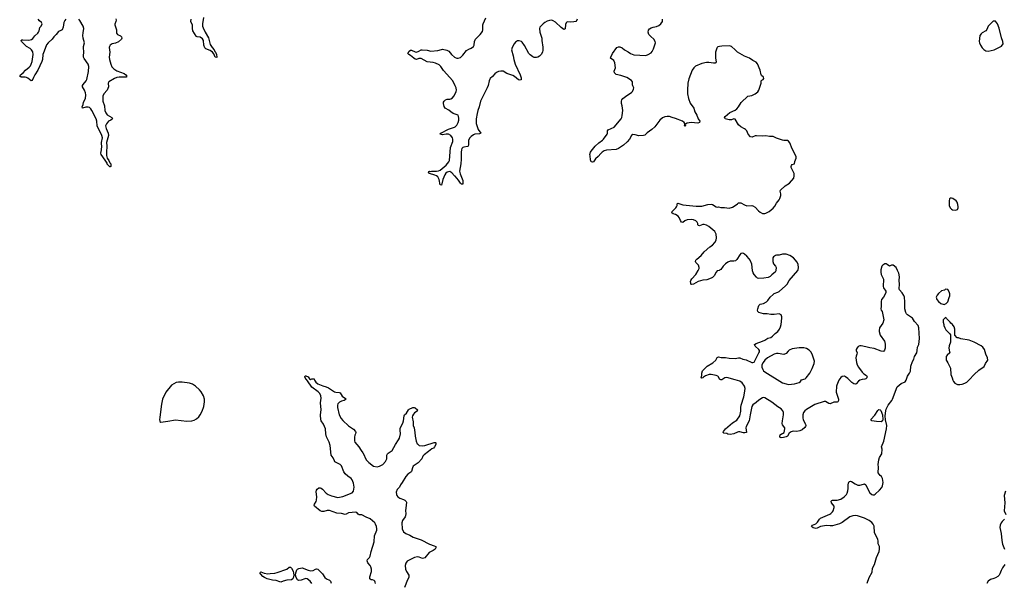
# Model space of a CAD drawing. Header units: inches. Extents: x 2057758 to 2159670, y 827298 to 1016821.
# Tile 62 of 90: x 2092676 to 2109240, y 954750 to 964219. Entities that reach past the tile are written whole.
import ezdxf

# ---------------------------------------------------------------- set-up
doc = ezdxf.new("R2010")
doc.units = ezdxf.units.IN
doc.header["$MEASUREMENT"] = 0
for name, color, linetype in [('C0995', 7, 'Continuous'), ('C0996', 7, 'Continuous'), ('C1905', 7, 'Continuous'), ('C1906', 7, 'Continuous')]:
    doc.layers.add(name, color=color, linetype=linetype)

msp = doc.modelspace()

# ---------------------------------------------------------------- linework, layer by layer
at = {"layer": 'C0995', "color": 6, "elevation": 500}
for points in [[(2098659, 954730), (2098657, 954750), (2098649, 954770), (2098638, 954778), (2098610, 954789), (2098590, 954792), (2098570, 954803), (2098565, 954810), (2098564, 954844), (2098592, 954930), (2098593, 954970), (2098583, 955010), (2098572, 955030), (2098530, 955080), (2098522, 955110), (2098528, 955132), (2098560, 955170), (2098570, 955190), (2098587, 955270), (2098638, 955430), (2098646, 955530), (2098682, 955630), (2098686, 955650), (2098679, 955690), (2098663, 955730), (2098648, 955750), (2098570, 955817), (2098504, 955844), (2098430, 955887), (2098387, 955887), (2098370, 955896), (2098350, 955922), (2098331, 955931), (2098210, 955919), (2098170, 955897), (2098150, 955892), (2098090, 955906), (2098010, 955915), (2097890, 955960), (2097850, 955960), (2097790, 955942), (2097760, 955940), (2097730, 955950), (2097637, 956030), (2097632, 956050), (2097637, 956063), (2097666, 956110), (2097670, 956130), (2097674, 956190), (2097666, 956270), (2097670, 956302), (2097681, 956319), (2097710, 956338), (2097730, 956339), (2097750, 956333), (2097770, 956319), (2097830, 956250), (2097866, 956226), (2097923, 956203), (2098030, 956177), (2098110, 956195), (2098270, 956256), (2098294, 956286), (2098303, 956350), (2098290, 956419), (2098270, 956472), (2098250, 956497), (2098195, 956535), (2098150, 956576), (2098130, 956609), (2098087, 956710), (2098068, 956730), (2097980, 956780), (2097970, 956792), (2097950, 956842), (2097917, 956890), (2097900, 957050), (2097881, 957110), (2097836, 957196), (2097825, 957250), (2097820, 957330), (2097785, 957410), (2097747, 957467), (2097743, 957483), (2097737, 957570), (2097748, 957652), (2097736, 957770), (2097746, 957850), (2097743, 957890), (2097725, 957925), (2097696, 957956), (2097590, 958032), (2097520, 958140), (2097502, 958162), (2097490, 958170), (2097474, 958210), (2097478, 958222), (2097490, 958226), (2097530, 958210), (2097550, 958172), (2097570, 958165), (2097590, 958172), (2097630, 958172), (2097636, 958150), (2097656, 958116), (2097689, 958089), (2097774, 958054), (2097830, 958040), (2097870, 958024), (2097970, 957955), (2097992, 957948), (2098050, 957947), (2098070, 957938), (2098100, 957880), (2098123, 957863), (2098151, 957850), (2098167, 957830), (2098134, 957810), (2098090, 957798), (2098058, 957782), (2098042, 957770), (2098029, 957751), (2098024, 957730), (2098025, 957690), (2098049, 957569), (2098085, 957505), (2098111, 957471), (2098210, 957383), (2098290, 957325), (2098325, 957290), (2098330, 957270), (2098326, 957250), (2098313, 957227), (2098307, 957193), (2098310, 957130), (2098316, 957110), (2098345, 957070), (2098384, 957030), (2098418, 956970), (2098450, 956928), (2098473, 956890), (2098490, 956842), (2098510, 956807), (2098550, 956767), (2098630, 956704), (2098690, 956694), (2098730, 956702), (2098786, 956734), (2098830, 956785), (2098851, 956830), (2098854, 956890), (2098861, 956910), (2098874, 956926), (2098941, 956970), (2098996, 957070), (2099050, 957146), (2099063, 957177), (2099081, 957250), (2099075, 957310), (2099078, 957342), (2099120, 957430), (2099131, 957470), (2099142, 957550), (2099150, 957568), (2099181, 957599), (2099217, 957650), (2099230, 957661), (2099290, 957690), (2099310, 957694), (2099329, 957689), (2099367, 957650), (2099361, 957630), (2099319, 957601), (2099300, 957580), (2099283, 957550), (2099279, 957530), (2099296, 957450), (2099298, 957390), (2099311, 957350), (2099326, 957270), (2099329, 957210), (2099345, 957125), (2099363, 957083), (2099372, 957072), (2099395, 957055), (2099450, 957048), (2099490, 957055), (2099650, 957101), (2099670, 957102), (2099677, 957097), (2099675, 957070), (2099656, 957030), (2099636, 957010), (2099610, 956997), (2099556, 956950), (2099483, 956897), (2099458, 956870), (2099439, 956830), (2099379, 956761), (2099297, 956703), (2099283, 956677), (2099267, 956613), (2099258, 956602), (2099205, 956570), (2099173, 956530), (2099110, 956430), (2099080, 956390), (2099066, 956350), (2099026, 956310), (2099011, 956269), (2099015, 956230), (2099023, 956210), (2099039, 956190), (2099070, 956164), (2099130, 956144), (2099156, 956130), (2099179, 956110), (2099181, 956101), (2099179, 956050), (2099166, 955954), (2099170, 955910), (2099169, 955870), (2099160, 955850), (2099118, 955790), (2099105, 955750), (2099110, 955652), (2099130, 955601), (2099170, 955570), (2099241, 955541), (2099297, 955510), (2099430, 955462), (2099570, 955390), (2099650, 955364), (2099674, 955350), (2099676, 955330), (2099663, 955310), (2099630, 955285), (2099567, 955253), (2099490, 955162), (2099450, 955152), (2099394, 955174), (2099370, 955178), (2099315, 955165), (2099259, 955141), (2099197, 955103), (2099171, 955070), (2099159, 955030), (2099165, 954970), (2099183, 954930), (2099222, 954870), (2099225, 954850), (2099220, 954830), (2099200, 954790), (2099150, 954662)], [(2097592, 954730), (2097563, 954770), (2097510, 954810), (2097490, 954814), (2097473, 954810), (2097410, 954785), (2097370, 954783), (2097350, 954790), (2097326, 954830), (2097318, 954870), (2097321, 954910), (2097341, 954959), (2097350, 954970), (2097370, 954983), (2097430, 954993), (2097530, 954952), (2097570, 954945), (2097611, 954949), (2097650, 954970), (2097670, 954974), (2097690, 954970), (2097770, 954890), (2097810, 954830), (2097836, 954810), (2097887, 954787), (2097907, 954767), (2097916, 954736)]]:
    msp.add_lwpolyline(points, dxfattribs=at)
at = {"layer": 'C0995', "color": 6}
for points, elevation in [([(2095350, 958120), (2095310, 958110), (2095230, 958068), (2095135, 957950), (2095081, 957830), (2095059, 957750), (2095031, 957530), (2095027, 957487), (2095031, 957471), (2095036, 957456), (2095050, 957447), (2095170, 957461), (2095295, 957485), (2095490, 957462), (2095570, 957465), (2095610, 957476), (2095650, 957499), (2095690, 957536), (2095714, 957566), (2095744, 957630), (2095772, 957710), (2095785, 957790), (2095783, 957830), (2095766, 957890), (2095730, 957955), (2095700, 957990), (2095635, 958050), (2095582, 958082), (2095530, 958102), (2095410, 958120)], 600), ([(2097070, 954755), (2097050, 954757), (2096990, 954780), (2096930, 954787), (2096838, 954810), (2096796, 954830), (2096766, 954850), (2096730, 954887), (2096717, 954910), (2096730, 954926), (2096786, 954906), (2096850, 954890), (2096890, 954899), (2096970, 954906), (2097010, 954916), (2097168, 954972), (2097210, 955003), (2097230, 955002), (2097250, 954987), (2097276, 954936), (2097289, 954870), (2097279, 954821), (2097270, 954807), (2097250, 954791), (2097170, 954785), (2097110, 954767)], 500)]:
    msp.add_lwpolyline(points, close=True, dxfattribs=dict(at, elevation=elevation))
at = {"layer": 'C0996', "color": 6, "elevation": 500}
for points in [[(2093455, 964225), (2093436, 964204), (2093418, 964170), (2093406, 964090), (2093390, 964049), (2093370, 964035), (2093330, 964018), (2093290, 963970), (2093250, 963931), (2093220, 963890), (2093154, 963830), (2093127, 963793), (2093090, 963690), (2093065, 963635), (2093059, 963550), (2093050, 963516), (2092980, 963370), (2092928, 963292), (2092910, 963245), (2092884, 963196), (2092870, 963189), (2092813, 963233), (2092790, 963246), (2092770, 963251), (2092702, 963250), (2092676, 963270), (2092689, 963290), (2092736, 963324), (2092774, 963370), (2092838, 963422), (2092856, 963444), (2092870, 963470), (2092884, 963516), (2092902, 963630), (2092895, 963675), (2092874, 963714), (2092853, 963733), (2092792, 963770), (2092706, 963850), (2092698, 963870), (2092710, 963877), (2092730, 963880), (2092830, 963875), (2092877, 963883), (2092899, 963901), (2092931, 963949), (2092979, 963990), (2092994, 964010), (2093004, 964030), (2093015, 964085), (2093038, 964110), (2093055, 964150), (2093042, 964170), (2093010, 964198), (2092989, 964230)], [(2094291, 964231), (2094297, 964210), (2094295, 964190), (2094277, 964143), (2094278, 964130), (2094304, 964050), (2094305, 963990), (2094322, 963970), (2094370, 963946), (2094390, 963930), (2094396, 963910), (2094387, 963890), (2094336, 963844), (2094290, 963822), (2094230, 963810), (2094198, 963790), (2094188, 963770), (2094183, 963750), (2094195, 963670), (2094183, 963590), (2094188, 963550), (2094207, 963470), (2094225, 963425), (2094258, 963390), (2094310, 963360), (2094433, 963313), (2094462, 963290), (2094477, 963270), (2094466, 963254), (2094451, 963249), (2094350, 963252), (2094310, 963244), (2094270, 963229), (2094175, 963170), (2094162, 963150), (2094170, 963090), (2094150, 963030), (2094090, 962970), (2094075, 962930), (2094076, 962850), (2094101, 962770), (2094111, 962690), (2094123, 962650), (2094150, 962618), (2094228, 962570), (2094236, 962550), (2094212, 962530), (2094172, 962508), (2094151, 962490), (2094134, 962466), (2094122, 962430), (2094129, 962390), (2094163, 962310), (2094169, 962270), (2094138, 962150), (2094142, 962090), (2094134, 961990), (2094135, 961935), (2094149, 961889), (2094175, 961850), (2094191, 961810), (2094207, 961790), (2094211, 961770), (2094207, 961750), (2094197, 961743), (2094190, 961741), (2094150, 961788), (2094145, 961805), (2094116, 961856), (2094047, 961950), (2094042, 961970), (2094055, 962030), (2094058, 962090), (2094050, 962130), (2094050, 962150), (2094068, 962230), (2094057, 962270), (2093978, 962430), (2093973, 962510), (2093960, 962550), (2093889, 962689), (2093870, 962719), (2093850, 962738), (2093830, 962746), (2093791, 962749), (2093730, 962730), (2093727, 962750), (2093745, 962790), (2093750, 962833), (2093784, 962890), (2093788, 962952), (2093785, 962990), (2093769, 963030), (2093734, 963090), (2093733, 963110), (2093742, 963130), (2093796, 963190), (2093805, 963210), (2093836, 963344), (2093839, 963430), (2093830, 963471), (2093763, 963563), (2093751, 963590), (2093749, 963610), (2093756, 963670), (2093748, 963750), (2093750, 963770), (2093768, 963830), (2093745, 963910), (2093740, 963950), (2093742, 963998), (2093754, 964070), (2093742, 964110), (2093687, 964207), (2093670, 964230)], [(2095767, 964253), (2095750, 964150), (2095752, 964110), (2095761, 964081), (2095796, 964010), (2095850, 963916), (2095881, 963801), (2095912, 963752), (2095948, 963710), (2095961, 963681), (2095972, 963670), (2095988, 963630), (2095992, 963588), (2095990, 963584), (2095966, 963590), (2095944, 963644), (2095921, 963670), (2095878, 963698), (2095808, 963728), (2095790, 963746), (2095772, 963792), (2095766, 963866), (2095750, 963896), (2095710, 963925), (2095661, 963930), (2095650, 963934), (2095642, 963942), (2095588, 964030), (2095582, 964070), (2095582, 964130), (2095561, 964170), (2095556, 964190), (2095560, 964230)], [(2100000, 963106), (2099962, 963190), (2099803, 963363), (2099759, 963430), (2099730, 963458), (2099670, 963489), (2099630, 963498), (2099530, 963509), (2099430, 963566), (2099390, 963564), (2099350, 963549), (2099330, 963556), (2099305, 963570), (2099250, 963617), (2099221, 963630), (2099204, 963650), (2099230, 963690), (2099250, 963708), (2099270, 963705), (2099330, 963676), (2099350, 963674), (2099392, 963688), (2099430, 963709), (2099449, 963711), (2099530, 963707), (2099590, 963689), (2099710, 963700), (2099770, 963718), (2099790, 963720), (2099864, 963704), (2099893, 963690), (2099942, 963630), (2099990, 963587), (2100000, 963583)], [(2100000, 962630), (2099970, 962642), (2099930, 962668), (2099897, 962697), (2099835, 962730), (2099819, 962759), (2099805, 962810), (2099806, 962830), (2099814, 962846), (2099837, 962870), (2099870, 962881), (2099910, 962882), (2099930, 962887), (2099956, 962904), (2099981, 962930), (2100000, 962969)], [(2100000, 961584), (2099993, 961593), (2099944, 961644), (2099930, 961654), (2099910, 961661), (2099890, 961659), (2099870, 961650), (2099847, 961633), (2099828, 961610), (2099795, 961530), (2099770, 961432), (2099750, 961441), (2099734, 961530), (2099710, 961572), (2099688, 961588), (2099661, 961601), (2099569, 961630), (2099553, 961650), (2099559, 961661), (2099570, 961667), (2099590, 961663), (2099611, 961669), (2099690, 961672), (2099724, 961676), (2099750, 961686), (2099848, 961770), (2099894, 961826), (2099904, 961850), (2099925, 962070), (2099960, 962170), (2099961, 962210), (2099955, 962230), (2099927, 962270), (2099890, 962290), (2099849, 962291), (2099790, 962283), (2099747, 962290), (2099761, 962310), (2099890, 962378), (2099991, 962409), (2100000, 962414)]]:
    msp.add_lwpolyline(points, dxfattribs=at)
at = {"layer": 'C1905', "color": 6, "elevation": 500}
for points in [[(2104445, 960000), (2104408, 959990), (2104390, 959969), (2104359, 959910), (2104330, 959881), (2104310, 959869), (2104237, 959843), (2104170, 959835), (2104090, 959810), (2104010, 959770), (2103983, 959763), (2103969, 959769), (2103964, 959784), (2103962, 959810), (2103968, 959830), (2103983, 959857), (2104050, 959931), (2104088, 960000)], [(2107162, 960000), (2107162, 959970), (2107170, 959932), (2107205, 959850), (2107201, 959730), (2107210, 959704), (2107248, 959650), (2107248, 959630), (2107232, 959588), (2107210, 959550), (2107176, 959510), (2107167, 959473), (2107171, 959389), (2107164, 959350), (2107171, 959330), (2107187, 959307), (2107214, 959170), (2107199, 959110), (2107140, 959030), (2107132, 958990), (2107134, 958970), (2107154, 958910), (2107223, 958810), (2107230, 958791), (2107235, 958750), (2107234, 958690), (2107224, 958656), (2107210, 958637), (2107170, 958638), (2107050, 958686), (2106977, 958697), (2106910, 958715), (2106830, 958730), (2106810, 958727), (2106784, 958716), (2106764, 958696), (2106748, 958670), (2106748, 958650), (2106762, 958610), (2106760, 958590), (2106746, 958554), (2106744, 958530), (2106753, 958450), (2106766, 958410), (2106789, 958369), (2106850, 958289), (2106879, 958259), (2106920, 958230), (2106931, 958210), (2106927, 958190), (2106910, 958176), (2106891, 958170), (2106850, 958165), (2106807, 958153), (2106785, 958135), (2106750, 958092), (2106730, 958085), (2106710, 958089), (2106672, 958112), (2106610, 958178), (2106570, 958210), (2106550, 958218), (2106510, 958212), (2106490, 958194), (2106458, 958150), (2106420, 958070), (2106416, 958050), (2106409, 957950), (2106449, 957830), (2106450, 957810), (2106440, 957790), (2106430, 957783), (2106410, 957780), (2106370, 957780), (2106310, 957754), (2106290, 957759), (2106234, 957794), (2106210, 957795), (2106050, 957741), (2105910, 957657), (2105884, 957636), (2105863, 957610), (2105850, 957570), (2105850, 957510), (2105855, 957490), (2105871, 957450), (2105895, 957410), (2105900, 957390), (2105894, 957370), (2105885, 957355), (2105842, 957318), (2105800, 957300), (2105750, 957287), (2105690, 957291), (2105656, 957284), (2105622, 957258), (2105590, 957210), (2105570, 957199), (2105528, 957188), (2105484, 957184), (2105467, 957187), (2105461, 957201), (2105461, 957210), (2105470, 957233), (2105490, 957248), (2105510, 957254), (2105534, 957270), (2105549, 957330), (2105545, 957350), (2105510, 957398), (2105504, 957424), (2105507, 957470), (2105527, 957570), (2105524, 957610), (2105516, 957636), (2105488, 957668), (2105430, 957703), (2105330, 957782), (2105210, 957853), (2105190, 957858), (2105170, 957855), (2105110, 957813), (2105066, 957774), (2105010, 957735), (2104994, 957710), (2104964, 957570), (2104947, 957470), (2104898, 957370), (2104894, 957350), (2104902, 957270), (2104877, 957263), (2104850, 957264), (2104790, 957280), (2104770, 957281), (2104750, 957278), (2104690, 957250), (2104630, 957238), (2104590, 957244), (2104570, 957254), (2104521, 957261), (2104509, 957269), (2104514, 957290), (2104549, 957330), (2104670, 957432), (2104742, 957478), (2104791, 957549), (2104810, 957630), (2104806, 957690), (2104812, 957730), (2104859, 957870), (2104871, 957931), (2104878, 958010), (2104868, 958050), (2104830, 958106), (2104793, 958133), (2104710, 958160), (2104570, 958196), (2104541, 958190), (2104490, 958158), (2104470, 958155), (2104450, 958169), (2104433, 958210), (2104420, 958220), (2104391, 958231), (2104310, 958249), (2104275, 958245), (2104214, 958226), (2104179, 958201), (2104170, 958190), (2104147, 958187), (2104142, 958190), (2104149, 958230), (2104149, 958270), (2104161, 958310), (2104239, 958390), (2104338, 958442), (2104385, 958490), (2104410, 958535), (2104430, 958543), (2104475, 958535), (2104550, 958534), (2104610, 958524), (2104710, 958519), (2104770, 958528), (2104790, 958525), (2104843, 958503), (2104895, 958495), (2104990, 958451), (2105010, 958447), (2105030, 958452), (2105113, 958610), (2105121, 958630), (2105123, 958650), (2105109, 958670), (2105050, 958724), (2105038, 958750), (2105064, 958770), (2105172, 958808), (2105210, 958825), (2105262, 958858), (2105310, 958872), (2105338, 958890), (2105384, 958936), (2105429, 958970), (2105458, 959010), (2105477, 959050), (2105487, 959090), (2105498, 959198), (2105498, 959218), (2105488, 959250), (2105450, 959269), (2105370, 959256), (2105310, 959256), (2105250, 959266), (2105190, 959270), (2105111, 959291), (2105092, 959310), (2105090, 959330), (2105092, 959350), (2105110, 959407), (2105131, 959429), (2105190, 959444), (2105240, 959470), (2105262, 959490), (2105301, 959550), (2105350, 959593), (2105371, 959609), (2105430, 959632), (2105450, 959645), (2105561, 959739), (2105585, 959770), (2105619, 959830), (2105764, 960000)], [(2105398, 960000), (2105398, 959990), (2105385, 959970), (2105365, 959950), (2105330, 959926), (2105302, 959898), (2105270, 959878), (2105192, 959868), (2105110, 959865), (2105090, 959870), (2105070, 959888), (2105032, 959932), (2105017, 959957), (2105006, 959990), (2105005, 960000)], [(2106930, 954736), (2106968, 954830), (2107017, 954923), (2107022, 954990), (2107058, 955050), (2107090, 955170), (2107134, 955270), (2107142, 955310), (2107140, 955350), (2107120, 955400), (2107118, 955450), (2107113, 955470), (2107057, 955590), (2107052, 955692), (2107036, 955730), (2107010, 955759), (2106965, 955790), (2106890, 955831), (2106770, 955870), (2106730, 955876), (2106690, 955870), (2106640, 955850), (2106510, 955754), (2106470, 955735), (2106350, 955703), (2106310, 955699), (2106250, 955704), (2106183, 955697), (2106150, 955688), (2106090, 955661), (2106070, 955658), (2106026, 955666), (2105995, 955690), (2106015, 955710), (2106070, 955732), (2106097, 955763), (2106130, 955814), (2106148, 955830), (2106304, 955896), (2106324, 955910), (2106350, 955937), (2106360, 955950), (2106378, 956010), (2106375, 956030), (2106335, 956090), (2106327, 956113), (2106336, 956124), (2106348, 956130), (2106430, 956133), (2106489, 956150), (2106543, 956190), (2106584, 956230), (2106596, 956250), (2106608, 956290), (2106613, 956330), (2106613, 956390), (2106619, 956421), (2106632, 956448), (2106650, 956454), (2106670, 956448), (2106730, 956405), (2106773, 956387), (2106810, 956384), (2106870, 956403), (2106890, 956405), (2106910, 956391), (2106953, 956293), (2106977, 956257), (2107010, 956227), (2107030, 956224), (2107050, 956224), (2107070, 956235), (2107142, 956298), (2107177, 956343), (2107190, 956372), (2107200, 956430), (2107190, 956495), (2107172, 956530), (2107149, 956550), (2107117, 956590), (2107121, 956690), (2107117, 956730), (2107128, 956812), (2107139, 956850), (2107178, 956910), (2107183, 956990), (2107176, 957030), (2107213, 957127), (2107257, 957330), (2107261, 957390), (2107242, 957482), (2107235, 957550), (2107245, 957635), (2107255, 957665), (2107287, 957733), (2107350, 957810), (2107361, 957830), (2107440, 958040), (2107470, 958070), (2107505, 958095), (2107570, 958126), (2107591, 958150), (2107610, 958221), (2107645, 958270), (2107659, 958301), (2107670, 958390), (2107694, 958466), (2107715, 958505), (2107730, 958550), (2107766, 958610), (2107775, 958650), (2107781, 958710), (2107800, 958750), (2107815, 958855), (2107804, 959030), (2107792, 959072), (2107730, 959141), (2107694, 959194), (2107610, 959253), (2107593, 959270), (2107583, 959290), (2107569, 959350), (2107569, 959470), (2107561, 959550), (2107550, 959579), (2107521, 959621), (2107479, 959670), (2107469, 959689), (2107476, 959770), (2107469, 959830), (2107475, 959890), (2107466, 959950), (2107443, 960000)], [(2109259, 956281), (2109237, 956210), (2109250, 956090), (2109236, 955950), (2109263, 955890)], [(2109244, 955810), (2109206, 955774), (2109187, 955750), (2109171, 955709), (2109166, 955670), (2109187, 955570), (2109196, 955456), (2109207, 955390), (2109241, 955310)], [(2109251, 955050), (2109208, 954992), (2109187, 954950), (2109167, 954890), (2109155, 954870), (2109130, 954850), (2109090, 954826), (2109066, 954814), (2109010, 954797), (2108971, 954770), (2108944, 954730)]]:
    msp.add_lwpolyline(points, dxfattribs=at)
for points in [[(2108250, 959682), (2108231, 959669), (2108185, 959655), (2108130, 959613), (2108110, 959585), (2108094, 959550), (2108102, 959510), (2108130, 959473), (2108170, 959443), (2108230, 959426), (2108259, 959441), (2108289, 959470), (2108310, 959542), (2108324, 959570), (2108325, 959605), (2108320, 959620), (2108295, 959670), (2108290, 959678), (2108280, 959680)], [(2108250, 959206), (2108212, 959170), (2108211, 959130), (2108225, 959090), (2108225, 959070), (2108238, 959030), (2108257, 958997), (2108322, 958930), (2108332, 958912), (2108334, 958890), (2108332, 958792), (2108311, 958730), (2108305, 958690), (2108320, 958630), (2108321, 958610), (2108276, 958570), (2108264, 958550), (2108259, 958510), (2108263, 958490), (2108271, 958470), (2108290, 958445), (2108334, 958354), (2108342, 958250), (2108365, 958190), (2108375, 958150), (2108387, 958127), (2108410, 958099), (2108450, 958080), (2108490, 958078), (2108530, 958085), (2108578, 958102), (2108610, 958119), (2108650, 958155), (2108734, 958250), (2108810, 958321), (2108900, 958380), (2108924, 958430), (2108961, 958490), (2108958, 958530), (2108930, 958590), (2108907, 958670), (2108876, 958710), (2108849, 958730), (2108730, 958791), (2108650, 958824), (2108509, 958849), (2108470, 958862), (2108444, 958864), (2108408, 958908), (2108409, 959010), (2108397, 959050), (2108370, 959089), (2108338, 959110), (2108328, 959128), (2108266, 959190), (2108262, 959202)], [(2105790, 958696), (2105670, 958681), (2105621, 958659), (2105601, 958639), (2105570, 958599), (2105530, 958582), (2105438, 958598), (2105410, 958598), (2105370, 958590), (2105254, 958530), (2105211, 958490), (2105181, 958450), (2105159, 958410), (2105159, 958370), (2105175, 958330), (2105191, 958310), (2105214, 958294), (2105510, 958109), (2105570, 958089), (2105610, 958081), (2105658, 958082), (2105710, 958089), (2105788, 958112), (2105809, 958130), (2105830, 958156), (2105890, 958175), (2105909, 958190), (2105970, 958270), (2106010, 958350), (2106039, 958430), (2106045, 958470), (2106007, 958590), (2105984, 958630), (2105955, 958655), (2105910, 958684), (2105870, 958695)], [(2107170, 957453), (2107090, 957459), (2107010, 957470), (2106993, 957490), (2107059, 957561), (2107110, 957642), (2107130, 957656), (2107150, 957652), (2107161, 957641), (2107193, 957570), (2107199, 957490), (2107190, 957466)]]:
    msp.add_lwpolyline(points, close=True, dxfattribs=at)
at = {"layer": 'C1906', "color": 6, "elevation": 500}
for points in [[(2100000, 963583), (2100030, 963570), (2100050, 963569), (2100090, 963581), (2100130, 963620), (2100190, 963700), (2100230, 963724), (2100270, 963737), (2100308, 963770), (2100320, 963790), (2100329, 963850), (2100343, 963890), (2100420, 963970), (2100459, 964021), (2100468, 964050), (2100470, 964131), (2100474, 964150), (2100518, 964250)], [(2102056, 964230), (2102050, 964210), (2102030, 964190), (2102000, 964180), (2101950, 964176), (2101899, 964181), (2101883, 964177), (2101870, 964166), (2101860, 964140), (2101850, 964065), (2101830, 964056), (2101787, 964087), (2101690, 964175), (2101650, 964202), (2101630, 964210), (2101590, 964206), (2101549, 964191), (2101509, 964171), (2101482, 964150), (2101426, 964090), (2101418, 964070), (2101427, 964010), (2101458, 963910), (2101459, 963870), (2101475, 963755), (2101477, 963703), (2101473, 963670), (2101450, 963633), (2101418, 963602), (2101394, 963586), (2101370, 963580), (2101330, 963584), (2101310, 963591), (2101265, 963625), (2101243, 963650), (2101170, 963785), (2101130, 963839), (2101115, 963850), (2101076, 963864), (2101050, 963865), (2101018, 963842), (2100993, 963810), (2100961, 963750), (2100947, 963710), (2100976, 963610), (2100986, 963550), (2101010, 963470), (2101093, 963290), (2101110, 963238), (2101110, 963206), (2101090, 963201), (2101070, 963209), (2101002, 963262), (2100970, 963281), (2100871, 963311), (2100810, 963350), (2100770, 963355), (2100730, 963346), (2100696, 963330), (2100670, 963307), (2100630, 963261), (2100590, 963230), (2100583, 963217), (2100572, 963190), (2100555, 963110), (2100541, 963070), (2100428, 962850), (2100407, 962750), (2100381, 962690), (2100370, 962641), (2100356, 962550), (2100353, 962470), (2100390, 962370), (2100433, 962307), (2100410, 962296), (2100330, 962292), (2100310, 962283), (2100270, 962255), (2100246, 962230), (2100228, 962192), (2100226, 962114), (2100218, 962090), (2100210, 962084), (2100150, 962075), (2100130, 962065), (2100115, 962050), (2100106, 962030), (2100100, 961990), (2100102, 961870), (2100097, 961790), (2100076, 961670), (2100085, 961625), (2100130, 961510), (2100133, 961467), (2100130, 961450), (2100110, 961452), (2100090, 961467), (2100056, 961516), (2100000, 961584)], [(2104088, 960000), (2104104, 960030), (2104106, 960050), (2104095, 960090), (2104052, 960132), (2104045, 960150), (2104050, 960170), (2104066, 960190), (2104139, 960250), (2104190, 960312), (2104286, 960394), (2104330, 960425), (2104369, 960470), (2104390, 960510), (2104398, 960550), (2104395, 960610), (2104370, 960656), (2104270, 960740), (2104230, 960760), (2104190, 960771), (2104170, 960770), (2104110, 960752), (2104095, 960755), (2104086, 960766), (2104083, 960790), (2104074, 960810), (2104051, 960831), (2104010, 960851), (2103970, 960858), (2103907, 960853), (2103864, 960836), (2103830, 960805), (2103810, 960809), (2103790, 960837), (2103770, 960890), (2103751, 960911), (2103710, 960938), (2103669, 960950), (2103649, 960970), (2103655, 960990), (2103670, 961010), (2103712, 961050), (2103727, 961070), (2103735, 961090), (2103738, 961122), (2103747, 961133), (2103830, 961101), (2104058, 961078), (2104150, 961082), (2104250, 961110), (2104310, 961115), (2104331, 961110), (2104390, 961071), (2104410, 961063), (2104430, 961067), (2104470, 961057), (2104530, 961058), (2104610, 961049), (2104670, 961066), (2104711, 961089), (2104750, 961122), (2104770, 961134), (2104790, 961139), (2104810, 961134), (2104870, 961102), (2104910, 961088), (2104990, 961093), (2105010, 961088), (2105050, 961064), (2105102, 961002), (2105130, 960978), (2105170, 960959), (2105210, 960956), (2105230, 960961), (2105286, 960990), (2105354, 961046), (2105381, 961079), (2105410, 961130), (2105454, 961186), (2105465, 961210), (2105478, 961262), (2105479, 961290), (2105471, 961330), (2105475, 961350), (2105556, 961424), (2105624, 961470), (2105701, 961550), (2105705, 961590), (2105702, 961630), (2105695, 961655), (2105654, 961730), (2105652, 961750), (2105657, 961763), (2105670, 961779), (2105709, 961791), (2105714, 961830), (2105738, 961890), (2105737, 961910), (2105712, 961970), (2105670, 962043), (2105630, 962145), (2105610, 962172), (2105590, 962184), (2105530, 962186), (2105510, 962191), (2105410, 962227), (2105350, 962254), (2105290, 962252), (2105230, 962264), (2105170, 962260), (2105070, 962263), (2105050, 962263), (2104998, 962242), (2104970, 962248), (2104933, 962290), (2104906, 962346), (2104886, 962370), (2104870, 962384), (2104810, 962415), (2104768, 962450), (2104710, 962543), (2104690, 962551), (2104650, 962536), (2104610, 962533), (2104544, 962550), (2104533, 962570), (2104544, 962590), (2104623, 962657), (2104710, 962697), (2104741, 962719), (2104770, 962750), (2104815, 962825), (2104926, 962930), (2104990, 962943), (2105050, 962973), (2105093, 963007), (2105110, 963030), (2105148, 963150), (2105152, 963188), (2105162, 963198), (2105184, 963210), (2105196, 963230), (2105190, 963252), (2105157, 963277), (2105150, 963289), (2105134, 963370), (2105090, 963473), (2105064, 963504), (2105010, 963530), (2104951, 963571), (2104870, 963607), (2104750, 963670), (2104714, 963714), (2104649, 963770), (2104618, 963778), (2104490, 963775), (2104450, 963770), (2104421, 963759), (2104409, 963751), (2104403, 963737), (2104384, 963670), (2104382, 963570), (2104391, 963510), (2104386, 963494), (2104373, 963487), (2104350, 963486), (2104270, 963498), (2104230, 963499), (2104150, 963482), (2104046, 963434), (2104017, 963410), (2103990, 963370), (2103930, 963225), (2103917, 963150), (2103908, 963030), (2103909, 962970), (2103925, 962890), (2103954, 962814), (2104017, 962730), (2104035, 962670), (2104069, 962610), (2104090, 962550), (2104118, 962510), (2104111, 962490), (2104085, 962475), (2103970, 962489), (2103903, 962477), (2103878, 962462), (2103872, 962450), (2103876, 962430), (2103870, 962424), (2103860, 962430), (2103867, 962450), (2103863, 962470), (2103853, 962490), (2103827, 962510), (2103710, 962556), (2103651, 962571), (2103610, 962590), (2103570, 962592), (2103530, 962584), (2103490, 962565), (2103444, 962530), (2103363, 962417), (2103310, 962368), (2103230, 962316), (2103190, 962277), (2103170, 962270), (2103090, 962263), (2103030, 962282), (2102990, 962284), (2102970, 962270), (2102934, 962206), (2102898, 962162), (2102834, 962106), (2102751, 962049), (2102710, 962033), (2102550, 962022), (2102510, 962012), (2102474, 961990), (2102450, 961967), (2102410, 961918), (2102363, 961877), (2102330, 961829), (2102310, 961821), (2102287, 961827), (2102278, 961858), (2102275, 961930), (2102270, 961950), (2102278, 961990), (2102290, 962008), (2102356, 962090), (2102416, 962144), (2102480, 962190), (2102498, 962210), (2102558, 962290), (2102565, 962310), (2102567, 962350), (2102576, 962364), (2102676, 962410), (2102792, 962550), (2102805, 962575), (2102813, 962607), (2102820, 962690), (2102810, 962770), (2102800, 962810), (2102800, 962850), (2102806, 962870), (2102821, 962890), (2102890, 962945), (2102970, 962991), (2102986, 963010), (2103004, 963050), (2103005, 963070), (2102988, 963108), (2102984, 963124), (2102987, 963170), (2102970, 963196), (2102888, 963248), (2102790, 963282), (2102710, 963297), (2102685, 963325), (2102678, 963350), (2102701, 963410), (2102690, 963490), (2102671, 963531), (2102616, 963570), (2102618, 963590), (2102647, 963650), (2102724, 963750), (2102750, 963763), (2102770, 963762), (2102810, 963745), (2102850, 963710), (2102910, 963677), (2102950, 963649), (2103010, 963629), (2103210, 963618), (2103250, 963633), (2103299, 963661), (2103318, 963682), (2103340, 963730), (2103370, 963830), (2103367, 963850), (2103343, 963890), (2103293, 963933), (2103262, 963970), (2103247, 964010), (2103255, 964045), (2103270, 964063), (2103301, 964079), (2103330, 964090), (2103390, 964104), (2103430, 964122), (2103463, 964150), (2103492, 964190), (2103492, 964228)], [(2100000, 962969), (2100021, 963010), (2100022, 963030), (2100016, 963070), (2100000, 963106)], [(2100000, 962414), (2100010, 962419), (2100030, 962444), (2100050, 962491), (2100061, 962530), (2100063, 962563), (2100059, 962590), (2100050, 962609), (2100000, 962630)], [(2105005, 960000), (2104990, 960102), (2104964, 960170), (2104950, 960194), (2104910, 960241), (2104870, 960273), (2104850, 960285), (2104830, 960289), (2104810, 960281), (2104790, 960261), (2104740, 960180), (2104719, 960161), (2104690, 960153), (2104630, 960155), (2104590, 960139), (2104550, 960111), (2104512, 960070), (2104470, 960012), (2104450, 960001), (2104445, 960000)], [(2105764, 960000), (2105771, 960009), (2105775, 960050), (2105770, 960098), (2105757, 960137), (2105695, 960210), (2105630, 960248), (2105570, 960271), (2105547, 960273), (2105509, 960271), (2105450, 960253), (2105410, 960256), (2105390, 960252), (2105359, 960230), (2105348, 960210), (2105345, 960190), (2105348, 960150), (2105359, 960110), (2105391, 960070), (2105401, 960050), (2105398, 960000)], [(2107443, 960000), (2107419, 960050), (2107370, 960089), (2107342, 960090), (2107310, 960069), (2107270, 960101), (2107250, 960107), (2107230, 960107), (2107199, 960090), (2107182, 960070), (2107162, 960010), (2107162, 960000)]]:
    msp.add_lwpolyline(points, dxfattribs=at)
for points in [[(2109050, 964194), (2108971, 964109), (2108948, 964052), (2108931, 964030), (2108870, 963999), (2108850, 963981), (2108828, 963950), (2108818, 963850), (2108822, 963830), (2108838, 963790), (2108867, 963747), (2108898, 963718), (2108930, 963697), (2108970, 963688), (2109071, 963709), (2109190, 963774), (2109218, 963810), (2109215, 963850), (2109194, 963914), (2109156, 964076), (2109126, 964150), (2109090, 964193)], [(2108350, 961217), (2108330, 961215), (2108319, 961201), (2108311, 961170), (2108311, 961110), (2108311, 961090), (2108330, 961051), (2108350, 961031), (2108370, 961019), (2108425, 961015), (2108450, 961026), (2108465, 961050), (2108465, 961070), (2108458, 961110), (2108444, 961150), (2108429, 961170), (2108372, 961212)]]:
    msp.add_lwpolyline(points, close=True, dxfattribs=at)

doc.saveas('drawing.dxf')
